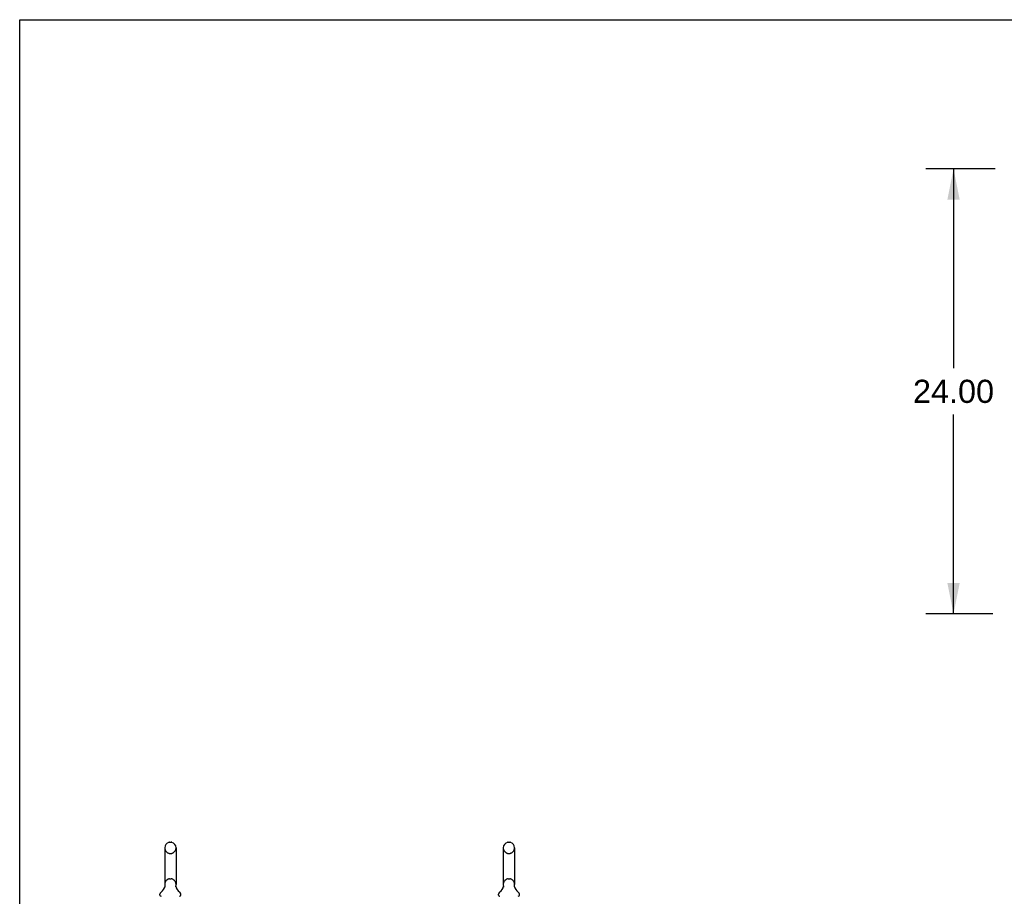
# Model space of a CAD drawing. Header units: inches. Extents: x 0 to 283, y 0 to 183.
# Tile 15 of 114: x 0 to 53, y 136 to 183. Entities that reach past the tile are written whole.
import ezdxf

# ---------------------------------------------------------------- set-up
doc = ezdxf.new("R2010")
doc.units = ezdxf.units.IN
doc.header["$LTSCALE"] = 15.583333
doc.header["$MEASUREMENT"] = 0
doc.linetypes.add('HIDDEN', pattern=[0.2, 0.1, -0.1])
doc.layers.get('0').update_dxf_attribs({"linetype": 'CONTINUOUS'})
doc.layers.add('DEFAULT_2', color=8, linetype='HIDDEN')
doc.layers.add('DIMENSIONS', color=7, linetype='CONTINUOUS')
doc.styles.get("Standard").update_dxf_attribs({"font": 'arial.ttf'})
doc.dimstyles.new('DIMSTYLE_1', dxfattribs={"dimtxt": 1.25, "dimasz": 1.666667, "dimexe": 0.09, "dimexo": 0.07, "dimgap": 0.0375, "dimtad": 0, "dimtih": 1, "dimtoh": 1, "dimzin": 4, "dimdsep": 46, "dimtxsty": 'Standard', "dimblk": '_FILLED', "dimblk1": '_FILLED', "dimblk2": '_FILLED', "dimcen": 0.09, "dimadec": 3, "dimazin": 1, "dimtfac": 1, "dimtdec": 3, "dimtofl": 0, "dimtmove": 0, "dimatfit": 3, "dimldrblk": '_FILLED', "dimfxl": 0, "dimtolj": 1, "dimtzin": 4, "dimarcsym": 0})

# ---------------------------------------------------------------- blocks, each defined once
blk = doc.blocks.new('_FILLED')
at = {"color": 0, "linetype": 'ByBlock'}
blk.add_solid([(0, 0), (-1, 0.2), (-1, -0.2)], dxfattribs=at)
blk = doc.blocks.new('*D12')
at = {"layer": 'DIMENSIONS', "color": 2, "linetype": 'Continuous'}
for p, q in [((52.589, 175.295), (48.845, 175.295)), ((50.345, 175.295), (50.345, 164.545)), ((50.345, 151.295), (50.345, 162.045)), ((52.464, 151.295), (48.845, 151.295))]:
    blk.add_line(p, q, dxfattribs=at)
at = {"layer": 'DIMENSIONS', "color": 2, "linetype": 'Continuous', "xscale": 1.6666666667, "yscale": 1.6666666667, "zscale": 1.6666666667}
for p, rotation in [((50.345, 175.295), 90), ((50.345, 151.295), 270)]:
    blk.add_blockref('_FILLED', p, dxfattribs=dict(at, rotation=rotation))
at = {"layer": 'DIMENSIONS', "color": 2, "linetype": 'Continuous', "insert": (50.345, 163.92), "char_height": 1.25, "width": 4.36803, "attachment_point": 2, "line_spacing_factor": 0.9}
blk.add_mtext('24.00', dxfattribs=at)

msp = doc.modelspace()

# ---------------------------------------------------------------- linework, layer by layer
at = {"color": 7, "linetype": 'Continuous'}
for p, q in [((0, 0), (0, 183.333)), ((0, 183.333), (283.333, 183.333)), ((7.819, 138.682), (7.819, 136.707)), ((8.081, 138.982), (8.169, 138.982)), ((8.431, 138.682), (8.431, 136.707)), ((26.069, 138.682), (26.069, 136.707)), ((26.331, 138.982), (26.419, 138.982)), ((26.681, 138.682), (26.681, 136.707)), ((7.825, 136.564), (7.824, 136.56)), ((8.419, 136.613), (8.42, 136.618)), ((8.419, 136.608), (8.419, 136.613)), ((8.419, 136.603), (8.419, 136.608)), ((8.419, 136.598), (8.419, 136.603)), ((8.419, 136.593), (8.419, 136.599)), ((8.42, 136.588), (8.419, 136.594)), ((8.42, 136.618), (8.42, 136.623)), ((8.421, 136.584), (8.42, 136.589)), ((8.421, 136.579), (8.421, 136.584)), ((8.422, 136.574), (8.421, 136.579)), ((8.423, 136.57), (8.422, 136.574)), ((26.075, 136.564), (26.074, 136.56)), ((26.669, 136.613), (26.67, 136.618)), ((26.669, 136.608), (26.669, 136.613)), ((26.669, 136.603), (26.669, 136.608)), ((26.669, 136.598), (26.669, 136.603)), ((26.669, 136.593), (26.669, 136.599)), ((26.67, 136.588), (26.669, 136.594)), ((26.67, 136.623), (26.671, 136.628)), ((26.67, 136.618), (26.67, 136.623)), ((26.671, 136.584), (26.67, 136.589)), ((26.671, 136.579), (26.671, 136.584)), ((26.672, 136.574), (26.671, 136.579)), ((26.672, 136.633), (26.673, 136.638)), ((26.673, 136.57), (26.672, 136.574)), ((7.562, 136.136), (7.562, 136.175)), ((8.687, 136.136), (8.687, 136.175)), ((25.812, 136.136), (25.812, 136.175)), ((26.937, 136.136), (26.937, 136.175))]:
    msp.add_line(p, q, dxfattribs=at)
for points in [[(7.827, 136.638), (7.828, 136.633), (7.829, 136.628), (7.83, 136.623), (7.83, 136.619), (7.831, 136.614), (7.831, 136.609), (7.831, 136.604), (7.831, 136.599), (7.83, 136.594), (7.83, 136.589), (7.829, 136.584), (7.828, 136.579), (7.827, 136.574), (7.826, 136.569), (7.825, 136.564)], [(8.42, 136.623), (8.421, 136.628), (8.422, 136.633), (8.423, 136.638)], [(8.421, 136.628), (8.422, 136.633), (8.423, 136.638)], [(26.077, 136.638), (26.078, 136.633), (26.079, 136.628), (26.08, 136.623), (26.08, 136.619), (26.081, 136.614), (26.081, 136.609), (26.081, 136.604), (26.081, 136.599), (26.08, 136.594), (26.08, 136.589), (26.079, 136.584), (26.078, 136.579), (26.077, 136.574), (26.076, 136.569), (26.075, 136.564)], [(26.671, 136.628), (26.672, 136.633), (26.673, 136.638)]]:
    msp.add_lwpolyline(points, dxfattribs=at)
for centre, radius, start, end in [((8.125, 138.682), 0.306, 105.6303, 180), ((8.081, 138.839), 0.144, 90, 105.6303), ((8.169, 138.839), 0.144, 74.3697, 90), ((8.125, 138.682), 0.306, 0, 74.3697), ((26.375, 138.682), 0.306, 105.6303, 180), ((26.331, 138.839), 0.144, 90, 105.6303), ((26.419, 138.839), 0.144, 74.3697, 90), ((26.375, 138.682), 0.306, 0, 74.3697), ((7.327, 136.724), 0.523, 304.6624, 347.2389), ((8.125, 136.707), 0.306, 180, 193.2053), ((8.923, 136.724), 0.523, 192.7611, 235.3376), ((8.125, 136.707), 0.306, 346.7947, 360), ((25.577, 136.724), 0.523, 304.6624, 347.2389), ((26.375, 136.707), 0.306, 180, 193.2053), ((27.173, 136.724), 0.523, 192.7611, 235.3376), ((26.375, 136.707), 0.306, 346.7947, 360), ((7.706, 136.175), 0.144, 124.6624, 180), ((7.631, 136.136), 0.069, 180, 265), ((8.618, 136.136), 0.069, 275, 360), ((8.544, 136.175), 0.144, 360, 55.3376), ((25.956, 136.175), 0.144, 124.6624, 180), ((25.881, 136.136), 0.069, 180, 265), ((26.868, 136.136), 0.069, 275, 360), ((26.794, 136.175), 0.144, 360, 55.3376)]:
    msp.add_arc(centre, radius, start, end, dxfattribs=at)
at = {"layer": 'DEFAULT_2', "color": 8, "linetype": 'HIDDEN'}
for p, q in [((8.081, 138.382), (8.169, 138.382)), ((26.331, 138.382), (26.419, 138.382)), ((8.081, 137.007), (8.169, 137.007)), ((26.331, 137.007), (26.419, 137.007))]:
    msp.add_line(p, q, dxfattribs=at)
for centre, radius, start, end in [((8.125, 138.682), 0.306, 180, 254.3697), ((8.125, 138.682), 0.306, 285.6303, 360), ((26.375, 138.682), 0.306, 180, 254.3697), ((26.375, 138.682), 0.306, 285.6303, 360), ((8.081, 138.526), 0.144, 254.3697, 270), ((8.169, 138.526), 0.144, 270, 285.6303), ((26.331, 138.526), 0.144, 254.3697, 270), ((26.419, 138.526), 0.144, 270, 285.6303), ((8.125, 136.707), 0.306, 105.6303, 180), ((8.081, 136.864), 0.144, 90, 105.6303), ((8.169, 136.864), 0.144, 74.3697, 90), ((8.125, 136.707), 0.306, 0, 74.3697), ((26.375, 136.707), 0.306, 105.6303, 180), ((26.331, 136.864), 0.144, 90, 105.6303), ((26.419, 136.864), 0.144, 74.3697, 90), ((26.375, 136.707), 0.306, 0, 74.3697), ((7.631, 136.136), 0.069, 265, 270), ((8.618, 136.136), 0.069, 270, 275), ((25.881, 136.136), 0.069, 265, 270), ((26.868, 136.136), 0.069, 270, 275)]:
    msp.add_arc(centre, radius, start, end, dxfattribs=at)

# ---------------------------------------------------------------- dimensions: what is measured, and where the dimension line sits
at = {"layer": 'DIMENSIONS', "color": 2, "linetype": 'Continuous'}
dim = msp.add_linear_dim(base=(50.345, 151.295), p1=(52.659, 175.295), p2=(52.534, 151.295), angle=270, dimstyle='DIMSTYLE_1', dxfattribs=at)
dim.commit()
dim.dimension.update_dxf_attribs({"geometry": '*D12', "text_midpoint": (50.328, 163.288), "dimtype": 160})

doc.saveas('drawing.dxf')
